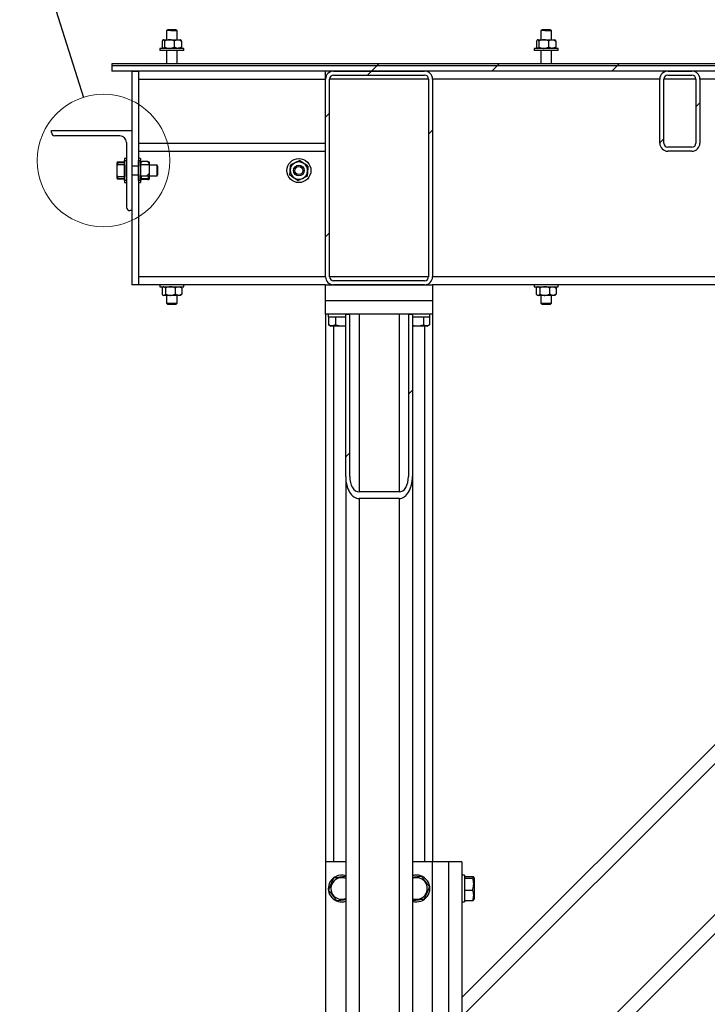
# Model space of a CAD drawing. Header units: millimetres. Extents: x 5 to 589, y 5 to 415.
# Tile 48 of 76: x 438 to 464, y 201 to 238. Entities that reach past the tile are written whole.
import ezdxf

# ---------------------------------------------------------------- set-up
doc = ezdxf.new("R2010")
doc.units = ezdxf.units.MM
doc.layers.add('TRAIT-FINS', color=9, linetype='Continuous')
doc.layers.add('TRAIT-FORT', color=4, linetype='Continuous', lineweight=25)
doc.dimstyles.new('SLDDIMSTYLE4', dxfattribs={"dimtxt": 0.18, "dimasz": 2, "dimexe": 0, "dimexo": 0.0625, "dimgap": 0, "dimtad": 0, "dimtih": 1, "dimtoh": 1, "dimdec": 0, "dimrnd": 1e-09, "dimzin": 0, "dimdsep": 46, "dimtxsty": 'Standard', "dimblk1": 'NONE', "dimblk2": 'NONE', "dimsah": 1, "dimcen": 0.09, "dimadec": 0, "dimazin": 0, "dimtfac": 2, "dimtdec": 0, "dimtofl": 0, "dimtmove": 0, "dimatfit": 3, "dimldrblk": 'NONE', "dimfxl": 1, "dimfrac": 2, "dimtolj": 1, "dimtzin": 0, "dimarcsym": 0})
pattern_1 = [(45, (0, 0), (-13.4704, 13.4704), []), (45, (4.49, 2e-323), (-13.4704, 13.4704), []), (45, (8.98, 4e-323), (-13.4704, 13.4704), []), (45, (13.47, 6e-323), (-13.4704, 13.4704), [])]

# ---------------------------------------------------------------- blocks, each defined once
blk = doc.blocks.new('_None')

msp = doc.modelspace()

# ---------------------------------------------------------------- hatches: boundary and pattern name
at = {"layer": 'TRAIT-FINS'}
h = msp.add_hatch(dxfattribs=at)
h.set_pattern_fill('DIN 201 ACIER ET FONTE', color=9, style=0, pattern_type=2)
h.set_pattern_definition(pattern_1)
h.paths.add_polyline_path([(496.44686, 235.84094), (496.44686, 235.91594), (441.44691, 235.91594), (441.44691, 235.84094)], flags=0)
h = msp.add_hatch(dxfattribs=at)
h.set_pattern_fill('DIN 201 ACIER ET FONTE', color=9, style=0, pattern_type=2)
h.set_pattern_definition(pattern_1)
h.paths.add_polyline_path([(500.44686, 235.84094), (441.44691, 235.84094), (441.44691, 235.64094), (500.44686, 235.64094)], flags=0)
h = msp.add_hatch(dxfattribs=at)
h.set_pattern_fill('ANSI32', color=9, angle=3e-322, style=0)
h.paths.add_polyline_path([(442.44691, 235.64094), (442.19691, 235.64094), (442.19691, 232.08178), (442.44691, 232.08178)], flags=0)
h = msp.add_hatch(dxfattribs=at)
h.set_pattern_fill('ANSI32', color=9, angle=3e-322, style=0)
edge = h.paths.add_edge_path(flags=0)
edge.add_arc((453.14691, 235.34094), 0.3, 0, 90)
edge.add_line((453.14691, 235.64094), (449.74691, 235.64094))
edge.add_arc((449.74691, 235.34094), 0.3, 90, 180)
edge.add_line((449.44691, 235.34094), (449.44691, 227.94094))
edge.add_arc((449.74691, 227.94094), 0.3, 180, 270)
edge.add_line((449.74691, 227.64094), (453.14691, 227.64094))
edge.add_arc((453.14691, 227.94094), 0.3, 270, 360)
edge.add_line((453.44691, 227.94094), (453.44691, 235.34094))
edge = h.paths.add_edge_path(flags=0)
edge.add_line((449.74691, 235.49094), (453.14691, 235.49094))
edge.add_arc((453.14691, 235.34094), 0.15, 0, 90, ccw=False)
edge.add_line((453.29691, 235.34094), (453.29691, 227.94094))
edge.add_arc((453.14691, 227.94094), 0.15, 270, 360, ccw=False)
edge.add_line((453.14691, 227.79094), (449.74691, 227.79094))
edge.add_arc((449.74691, 227.94094), 0.15, 180, 270, ccw=False)
edge.add_line((449.59691, 227.94094), (449.59691, 235.34094))
edge.add_arc((449.74691, 235.34094), 0.15, 90, 180, ccw=False)
h = msp.add_hatch(dxfattribs=at)
h.set_pattern_fill('ANSI32', color=9, angle=3e-322, style=0)
edge = h.paths.add_edge_path(flags=0)
edge.add_arc((462.24691, 235.34094), 0.3, 90, 180)
edge.add_line((461.94691, 235.34094), (461.94691, 232.94094))
edge.add_arc((462.24691, 232.94094), 0.3, 180, 270)
edge.add_line((462.24691, 232.64094), (463.14691, 232.64094))
edge.add_arc((463.14691, 232.94094), 0.3, 270, 360)
edge.add_line((463.44691, 232.94094), (463.44691, 235.34094))
edge.add_arc((463.14691, 235.34094), 0.3, 0, 90)
edge.add_line((463.14691, 235.64094), (462.24691, 235.64094))
edge = h.paths.add_edge_path(flags=0)
edge.add_line((462.09691, 232.94094), (462.09691, 235.34094))
edge.add_arc((462.24691, 235.34094), 0.15, 90, 180, ccw=False)
edge.add_line((462.24691, 235.49094), (463.14691, 235.49094))
edge.add_arc((463.14691, 235.34094), 0.15, 0, 90, ccw=False)
edge.add_line((463.29691, 235.34094), (463.29691, 232.94094))
edge.add_arc((463.14691, 232.94094), 0.15, 270, 360, ccw=False)
edge.add_line((463.14691, 232.79094), (462.24691, 232.79094))
edge.add_arc((462.24691, 232.94094), 0.15, 180, 270, ccw=False)
h = msp.add_hatch(dxfattribs=at)
h.set_pattern_fill('DIN 201 ACIER ET FONTE', color=9, style=0, pattern_type=2)
h.set_pattern_definition(pattern_1)
edge = h.paths.add_edge_path(flags=0)
edge.add_line((442.19691, 230.41594), (442.19691, 233.41594))
edge.add_line((442.19691, 233.41594), (439.19691, 233.41594))
edge.add_line((439.19691, 233.41594), (439.19691, 233.34094))
edge.add_arc((439.32191, 233.34094), 0.125, 180, 270)
edge.add_line((439.32191, 233.21594), (441.74691, 233.21594))
edge.add_arc((441.74691, 232.96594), 0.25, 0, 90, ccw=False)
edge.add_line((441.99691, 232.96594), (441.99691, 230.54094))
edge.add_arc((442.12191, 230.54094), 0.125, 180, 270)
edge.add_line((442.12191, 230.41594), (442.19691, 230.41594))
h = msp.add_hatch(dxfattribs=at)
h.set_pattern_fill('ANSI32', color=9, angle=3e-322, style=0)
h.paths.add_polyline_path([(441.92191, 231.54178), (441.99691, 231.54178), (441.99691, 232.29011), (441.92191, 232.29011)], flags=0)
h = msp.add_hatch(dxfattribs=at)
h.set_pattern_fill('ANSI32', color=9, angle=3e-322, style=0)
h.paths.add_polyline_path([(442.44691, 231.54178), (442.52191, 231.54178), (442.52191, 232.29011), (442.44691, 232.29011)], flags=0)
h = msp.add_hatch(dxfattribs=at)
h.set_pattern_fill('ANSI31', color=9, style=0)
edge = h.paths.add_edge_path(flags=0)
edge.add_spline(control_points=[(441.65898, 232.13293), (441.65443, 232.10699), (441.65031, 232.08097), (441.64691, 232.05485)], knot_values=[0.01027722, 0.01027722, 0.01027722, 0.01027722, 0.0118561, 0.0118561, 0.0118561, 0.0118561], weights=[1, 1, 1, 1], degree=3, periodic=0)
edge.add_line((441.64691, 232.05485), (441.64691, 231.77703))
edge.add_spline(control_points=[(441.64691, 231.77703), (441.65031, 231.75092), (441.65443, 231.72489), (441.65898, 231.69896)], knot_values=[0.01740235, 0.01740235, 0.01740235, 0.01740235, 0.01899004, 0.01899004, 0.01899004, 0.01899004], weights=[1, 1, 1, 1], degree=3, periodic=0)
edge.add_line((441.65898, 231.69896), (441.92191, 231.69896))
edge.add_line((441.92191, 231.69896), (441.92191, 232.13293))
edge.add_line((441.92191, 232.13293), (441.65898, 232.13293))
h = msp.add_hatch(dxfattribs=at)
h.set_pattern_fill('ANSI31', color=9, scale=0.5, style=0)
edge = h.paths.add_edge_path(flags=0)
edge.add_line((442.84691, 231.70828), (442.84691, 232.12361))
edge.add_spline(control_points=[(442.84691, 232.12361), (442.84265, 232.13028), (442.8383, 232.1369), (442.83388, 232.14346)], knot_values=[0.00648311, 0.00648311, 0.00648311, 0.00648311, 0.00695901, 0.00695901, 0.00695901, 0.00695901], weights=[1, 1, 1, 1], degree=3, periodic=0)
edge.add_line((442.83388, 232.14346), (442.53495, 232.14346))
edge.add_spline(control_points=[(442.53495, 232.14346), (442.53059, 232.13699), (442.5263, 232.13047), (442.5221, 232.1239), (442.52204, 232.12381), (442.52198, 232.12371), (442.52191, 232.12361)], knot_values=[0.00925019, 0.00925019, 0.00925019, 0.00925019, 0.00971757, 0.00971757, 0.00971757, 0.00972455, 0.00972455, 0.00972455, 0.00972455], weights=[1, 1, 1, 1, 1, 1, 1], degree=3, periodic=0)
edge.add_line((442.52191, 232.12361), (442.52191, 231.70828))
edge.add_spline(control_points=[(442.52191, 231.70828), (442.52261, 231.70718), (442.52331, 231.70609), (442.52402, 231.705)], knot_values=[0.0052868, 0.0052868, 0.0052868, 0.0052868, 0.00536531, 0.00536531, 0.00536531, 0.00536531], weights=[1, 1, 1, 1], degree=3, periodic=0)
edge.add_line((442.52402, 231.705), (442.84481, 231.705))
edge.add_spline(control_points=[(442.84481, 231.705), (442.84551, 231.70609), (442.84622, 231.70718), (442.84691, 231.70828)], knot_values=[0.0097896, 0.0097896, 0.0097896, 0.0097896, 0.00986733, 0.00986733, 0.00986733, 0.00986733], weights=[1, 1, 1, 1], degree=3, periodic=0)
h = msp.add_hatch(dxfattribs=at)
h.set_pattern_fill('ANSI32', color=9, angle=3e-322, style=0)
h.paths.add_polyline_path([(442.44691, 231.75011), (442.19691, 231.75011), (442.19691, 227.64094), (442.44691, 227.64094)], flags=0)
h = msp.add_hatch(dxfattribs=at)
h.set_pattern_fill('ANSI32', color=9, angle=3e-322, style=0)
h.paths.add_polyline_path([(449.44691, 227.64094), (449.44691, 227.04094), (453.44691, 227.04094), (453.44691, 227.64094)], flags=0)
h = msp.add_hatch(dxfattribs=at)
h.set_pattern_fill('ANSI32', color=9, angle=3e-322, style=0)
h.paths.add_polyline_path([(453.44691, 226.54094), (453.44691, 227.04094), (449.44691, 227.04094), (449.44691, 226.54094)], flags=0)
h = msp.add_hatch(dxfattribs=at)
h.set_pattern_fill('ANSI32', color=9, angle=3e-322, style=0)
edge = h.paths.add_edge_path(flags=0)
edge.add_line((450.34691, 226.54094), (450.19691, 226.54094))
edge.add_line((450.19691, 226.54094), (450.19691, 220.46643))
edge.add_ellipse((450.69691, 220.46643), major_axis=(0, -0.83082), ratio=0.60181502, start_angle=270, end_angle=360)
edge.add_line((450.69691, 219.63561), (452.19691, 219.63561))
edge.add_ellipse((452.19691, 220.46643), major_axis=(0, -0.83082), ratio=0.60181502, start_angle=0, end_angle=90)
edge.add_line((452.69691, 220.46643), (452.69691, 226.54094))
edge.add_line((452.69691, 226.54094), (452.54691, 226.54094))
edge.add_line((452.54691, 226.54094), (452.54691, 220.46643))
edge.add_ellipse((452.19691, 220.46643), major_axis=(0, -0.58157), ratio=0.60181502, start_angle=0, end_angle=90, ccw=False)
edge.add_line((452.19691, 219.88486), (450.69691, 219.88486))
edge.add_ellipse((450.69691, 220.46643), major_axis=(0, -0.58157), ratio=0.60181502, start_angle=-90, end_angle=0, ccw=False)
edge.add_line((450.34691, 220.46643), (450.34691, 226.54094))

# ---------------------------------------------------------------- linework, layer by layer
at = {"color": 7, "linetype": 'Continuous', "lineweight": 18}
msp.add_circle((441.13833, 232.29094), 2.47993, dxfattribs=at)
at = {"layer": 'TRAIT-FORT', "color": 4, "linetype": 'Continuous', "lineweight": 25}
for p, q in [((443.54694, 237.18279), (443.49687, 237.15392)), ((443.49687, 237.15392), (443.49687, 236.81594)), ((443.65099, 237.15392), (443.49687, 237.15392)), ((443.66243, 237.18279), (443.54694, 237.18279)), ((443.65099, 237.15392), (443.89694, 237.15392)), ((443.84687, 237.18279), (443.66243, 237.18279)), ((443.89694, 237.15392), (443.84687, 237.18279)), ((443.89694, 236.81594), (443.89694, 237.15392)), ((457.54688, 237.18279), (457.49691, 237.15392)), ((457.49691, 237.15392), (457.49691, 236.81594)), ((457.65102, 237.15392), (457.49691, 237.15392)), ((457.66246, 237.18279), (457.54688, 237.18279)), ((457.65102, 237.15392), (457.89688, 237.15392)), ((457.8469, 237.18279), (457.66246, 237.18279)), ((457.89688, 237.15392), (457.8469, 237.18279)), ((457.89688, 236.81594), (457.89688, 237.15392)), ((443.33789, 236.76568), (443.33789, 236.54123)), ((443.37194, 236.81594), (443.36326, 236.8073)), ((443.37194, 236.81594), (443.38033, 236.81594)), ((443.38033, 236.81594), (443.60225, 236.81594)), ((443.42277, 236.76568), (443.42277, 236.54123)), ((443.60225, 236.81594), (443.91887, 236.81594)), ((443.78173, 236.76568), (443.78173, 236.54123)), ((443.91887, 236.81594), (444.02187, 236.81594)), ((444.03055, 236.8073), (444.02187, 236.81594)), ((444.05592, 236.76568), (444.05592, 236.54123)), ((457.33793, 236.76568), (457.33793, 236.54123)), ((457.37188, 236.81594), (457.3633, 236.8073)), ((457.37188, 236.81594), (457.38037, 236.81594)), ((457.38037, 236.81594), (457.60229, 236.81594)), ((457.42271, 236.76568), (457.42271, 236.54123)), ((457.60229, 236.81594), (457.91881, 236.81594)), ((457.78177, 236.76568), (457.78177, 236.54123)), ((457.91881, 236.81594), (458.0219, 236.81594)), ((458.03058, 236.8073), (458.0219, 236.81594)), ((458.05595, 236.76568), (458.05595, 236.54123)), ((443.24691, 236.49095), (443.24691, 236.41594)), ((444.1469, 236.49095), (443.24691, 236.49095)), ((444.1469, 236.41594), (443.24691, 236.41594)), ((443.36326, 236.49958), (443.37194, 236.49095)), ((443.49687, 236.41594), (443.49687, 235.91595)), ((443.89694, 235.91595), (443.89694, 236.41594)), ((444.02187, 236.49095), (444.03055, 236.49958)), ((444.1469, 236.41594), (444.1469, 236.49095)), ((457.24695, 236.49095), (457.24695, 236.41594)), ((458.14693, 236.49095), (457.24695, 236.49095)), ((458.14693, 236.41594), (457.24695, 236.41594)), ((457.3633, 236.49958), (457.37188, 236.49095)), ((457.49691, 236.41594), (457.49691, 235.91595)), ((457.89688, 235.91595), (457.89688, 236.41594)), ((458.0219, 236.49095), (458.03058, 236.49958)), ((458.14693, 236.41594), (458.14693, 236.49095)), ((441.44695, 235.91595), (441.44695, 235.84095)), ((496.44687, 235.91595), (441.44695, 235.91595)), ((496.44687, 235.84095), (441.44695, 235.84095)), ((441.44695, 235.84095), (441.44695, 235.64094)), ((500.44687, 235.84095), (441.44695, 235.84095)), ((500.44687, 235.64094), (441.44695, 235.64094)), ((442.19692, 235.64094), (442.44688, 235.64094)), ((442.19692, 235.64094), (442.19692, 232.08178)), ((442.44688, 235.64094), (442.44688, 232.08178)), ((449.44694, 235.34093), (449.44694, 235.64094)), ((449.74687, 235.64094), (453.14691, 235.64094)), ((462.24687, 235.64094), (463.14695, 235.64094)), ((442.44688, 235.34093), (449.44694, 235.34093)), ((449.44694, 227.94095), (449.44694, 235.34093)), ((449.59695, 227.94095), (449.59695, 235.34093)), ((453.29692, 235.34093), (449.59695, 235.34093)), ((449.74687, 235.49095), (453.14691, 235.49095)), ((453.29692, 235.34093), (453.29692, 227.94095)), ((453.44694, 235.34093), (453.44694, 227.94095)), ((461.94694, 235.34093), (453.44694, 235.34093)), ((461.94694, 232.94094), (461.94694, 235.34093)), ((462.09695, 232.94094), (462.09695, 235.34093)), ((463.29687, 235.34093), (462.09695, 235.34093)), ((462.24687, 235.49095), (463.14695, 235.49095)), ((463.29687, 235.34093), (463.29687, 232.94094)), ((463.44688, 235.34093), (463.44688, 232.94094)), ((473.94693, 235.34093), (463.44688, 235.34093)), ((439.19695, 233.34094), (439.19695, 233.41594)), ((439.19695, 233.41594), (442.19692, 233.41594)), ((442.19692, 233.41594), (442.19692, 230.41595)), ((441.74688, 233.21593), (439.32188, 233.21593)), ((441.99693, 232.96595), (441.99693, 230.54095)), ((442.44688, 232.94094), (449.44694, 232.94094)), ((442.44688, 232.64094), (449.44694, 232.64094)), ((463.14695, 232.79095), (462.24687, 232.79095)), ((463.14695, 232.64094), (462.24687, 232.64094)), ((441.65733, 232.24094), (441.64693, 232.20194)), ((441.6661, 232.20742), (441.6661, 232.24094)), ((441.6661, 232.24094), (441.92188, 232.24094)), ((441.99693, 232.36595), (441.92188, 232.36595)), ((441.92188, 232.36595), (441.92188, 232.29011)), ((441.92188, 232.29011), (441.99693, 232.29011)), ((441.92188, 231.54178), (441.92188, 232.29011)), ((441.99693, 231.54178), (441.99693, 232.29011)), ((442.52193, 232.36595), (442.44688, 232.36595)), ((442.44688, 231.54178), (442.44688, 232.29011)), ((442.44688, 232.29011), (442.52193, 232.29011)), ((442.52193, 232.36595), (442.52193, 232.33152)), ((442.52193, 232.33152), (442.52193, 232.29011)), ((442.52193, 231.54178), (442.52193, 232.29011)), ((442.79668, 232.25225), (442.57219, 232.25225)), ((442.84694, 232.24028), (442.84694, 232.12519)), ((441.64693, 232.05696), (441.64693, 232.20194)), ((441.64693, 232.05486), (441.65895, 232.13294)), ((441.64693, 231.77703), (441.64693, 232.05486)), ((441.92188, 232.13294), (441.65895, 232.13294)), ((441.6661, 232.20742), (441.6661, 232.13294)), ((441.92188, 232.20742), (441.6661, 232.20742)), ((441.92188, 232.13294), (441.92188, 231.69895)), ((442.44688, 232.08178), (442.19692, 232.08178)), ((442.52193, 232.12362), (442.52193, 231.70827)), ((442.5349, 232.14346), (442.83388, 232.14346)), ((442.84694, 232.12362), (442.83388, 232.14346)), ((442.84694, 232.12362), (442.84694, 231.70827)), ((443.14306, 232.11594), (442.84694, 232.11594)), ((443.17196, 232.06595), (443.14306, 232.11594)), ((443.14306, 231.71595), (443.14306, 232.11594)), ((443.17196, 231.76594), (443.17196, 232.06595)), ((441.65895, 231.69895), (441.64693, 231.77703)), ((441.64693, 231.62995), (441.64693, 231.77703)), ((441.64693, 231.62995), (441.65733, 231.59094)), ((441.65895, 231.69895), (441.92188, 231.69895)), ((441.6661, 231.69895), (441.6661, 231.62447)), ((441.6661, 231.59094), (441.6661, 231.62447)), ((441.6661, 231.62447), (441.92188, 231.62447)), ((441.92188, 231.59094), (441.6661, 231.59094)), ((441.99693, 231.54178), (441.92188, 231.54178)), ((441.92188, 231.54178), (441.92188, 231.46594)), ((442.19692, 231.75011), (442.19692, 227.64094)), ((442.19692, 231.75011), (442.44688, 231.75011)), ((442.44688, 231.75011), (442.44688, 227.64094)), ((442.52193, 231.54178), (442.44688, 231.54178)), ((442.52193, 231.70827), (442.52403, 231.705)), ((442.52193, 231.54178), (442.52193, 231.46594)), ((442.84485, 231.705), (442.52403, 231.705)), ((442.79668, 231.60358), (442.57219, 231.60358)), ((442.79668, 231.57964), (442.57219, 231.57964)), ((442.84485, 231.705), (442.84694, 231.70827)), ((442.84694, 231.71595), (443.14306, 231.71595)), ((442.84694, 231.70446), (442.84694, 231.59161)), ((443.14306, 231.71595), (443.17196, 231.76594)), ((441.92188, 231.46594), (441.99693, 231.46594)), ((442.44688, 231.46594), (442.52193, 231.46594)), ((442.19692, 230.41595), (442.12196, 230.41595)), ((449.44694, 227.94095), (442.44688, 227.94095)), ((453.29692, 227.94095), (449.59695, 227.94095)), ((453.14691, 227.79093), (449.74687, 227.79093)), ((498.44692, 227.94095), (453.44694, 227.94095)), ((442.44688, 227.64094), (442.19692, 227.64094)), ((449.44694, 227.64094), (442.44688, 227.64094)), ((443.24691, 227.64094), (443.24691, 227.56594)), ((443.24691, 227.56594), (444.1469, 227.56594)), ((443.3274, 227.51566), (443.3274, 227.29123)), ((443.37194, 227.56594), (443.35125, 227.54522)), ((443.45539, 227.51566), (443.45539, 227.29123)), ((443.82484, 227.51566), (443.82484, 227.29123)), ((444.04266, 227.54522), (444.02187, 227.56594)), ((444.06641, 227.51566), (444.06641, 227.29123)), ((444.1469, 227.56594), (444.1469, 227.64094)), ((449.44694, 227.64094), (453.44694, 227.64094)), ((449.44694, 227.04094), (449.44694, 227.64094)), ((453.14691, 227.64094), (449.74687, 227.64094)), ((453.44694, 227.64094), (453.44694, 227.04094)), ((475.0469, 227.64094), (453.44694, 227.64094)), ((457.24695, 227.64094), (457.24695, 227.56594)), ((457.24695, 227.56594), (458.14693, 227.56594)), ((457.32744, 227.51566), (457.32744, 227.29123)), ((457.37188, 227.56594), (457.35119, 227.54522)), ((457.45533, 227.51566), (457.45533, 227.29123)), ((457.82488, 227.51566), (457.82488, 227.29123)), ((458.0426, 227.54522), (458.0219, 227.56594)), ((458.06644, 227.51566), (458.06644, 227.29123)), ((458.14693, 227.56594), (458.14693, 227.64094)), ((443.35125, 227.26167), (443.37194, 227.24095)), ((443.3914, 227.24095), (443.37194, 227.24095)), ((443.64011, 227.24095), (443.3914, 227.24095)), ((443.49687, 227.24095), (443.49687, 226.95778)), ((443.94567, 227.24095), (443.64011, 227.24095)), ((443.89694, 226.95778), (443.89694, 227.24095)), ((444.02187, 227.24095), (443.94567, 227.24095)), ((444.02187, 227.24095), (444.04266, 227.26167)), ((457.35119, 227.26167), (457.37188, 227.24095)), ((457.39143, 227.24095), (457.37188, 227.24095)), ((457.64015, 227.24095), (457.39143, 227.24095)), ((457.49691, 227.24095), (457.49691, 226.95778)), ((457.94561, 227.24095), (457.64015, 227.24095)), ((457.89688, 226.95778), (457.89688, 227.24095)), ((458.0219, 227.24095), (457.94561, 227.24095)), ((458.0219, 227.24095), (458.0426, 227.26167)), ((443.49687, 226.95778), (443.54694, 226.90778)), ((443.49687, 226.95778), (443.89694, 226.95778)), ((443.84687, 226.90778), (443.54694, 226.90778)), ((443.84687, 226.90778), (443.89694, 226.95778)), ((449.44694, 226.54095), (449.44694, 227.04094)), ((453.44694, 227.04094), (449.44694, 227.04094)), ((453.44694, 227.04094), (453.44694, 226.54095)), ((457.49691, 226.95778), (457.54688, 226.90778)), ((457.49691, 226.95778), (457.89688, 226.95778)), ((457.8469, 226.90778), (457.54688, 226.90778)), ((457.8469, 226.90778), (457.89688, 226.95778)), ((453.44694, 226.54095), (449.44694, 226.54095)), ((449.44694, 226.54095), (449.44694, 206.04094)), ((449.54689, 226.54095), (449.54689, 226.44094)), ((449.54689, 226.44094), (450.19691, 226.44094)), ((449.55642, 226.44094), (449.55642, 226.14117)), ((449.81411, 226.44094), (449.81411, 226.14117)), ((450.19691, 220.46643), (450.19691, 226.54095)), ((450.19691, 226.54095), (450.34692, 226.54095)), ((450.34692, 220.46643), (450.34692, 226.54095)), ((450.69692, 226.54095), (450.69692, 219.88485)), ((452.19696, 226.54095), (452.19696, 219.88485)), ((452.54696, 226.54095), (452.54696, 220.46643)), ((452.54696, 226.54095), (452.69687, 226.54095)), ((452.69687, 226.54095), (452.69687, 220.46643)), ((452.69687, 226.44094), (453.3469, 226.44094)), ((453.10466, 226.44094), (453.10466, 226.14117)), ((453.33746, 226.44094), (453.33746, 226.14117)), ((453.3469, 226.44094), (453.3469, 226.54095)), ((453.44694, 226.54095), (453.44694, 206.04094)), ((486.48985, 226.54095), (454.54691, 194.59806)), ((487.1969, 226.54095), (454.54691, 193.89093)), ((480.12588, 226.54095), (454.54691, 200.962)), ((480.83294, 226.54095), (454.54691, 200.2549)), ((449.56539, 226.13612), (449.55642, 226.14117)), ((449.56415, 226.13657), (449.64321, 226.09094)), ((450.19691, 226.09094), (449.64321, 226.09094)), ((449.74687, 226.09094), (449.74687, 206.04094)), ((453.25067, 226.09094), (452.69687, 226.09094)), ((453.14691, 226.09094), (453.14691, 206.04094)), ((453.25067, 226.09094), (453.32973, 226.13657)), ((450.19691, 220.46643), (450.19691, 194.72175)), ((452.69687, 220.46643), (452.69687, 194.72175)), ((452.19696, 219.88485), (450.69692, 219.88485)), ((452.19696, 219.63561), (450.69692, 219.63561)), ((450.69692, 219.63561), (450.69692, 193.89093)), ((452.19696, 219.63561), (452.19696, 193.89093)), ((450.19691, 206.04094), (449.44694, 206.04094)), ((449.44694, 206.04094), (449.44694, 192.04095)), ((453.44694, 206.04094), (452.69687, 206.04094)), ((454.04689, 206.04094), (453.44694, 206.04094)), ((453.44694, 192.04095), (453.44694, 206.04094)), ((454.04689, 206.04094), (454.04689, 192.04095)), ((454.54691, 206.04094), (454.04689, 206.04094)), ((454.54691, 206.04094), (454.54691, 192.04095)), ((454.64695, 205.54095), (454.54691, 205.54095)), ((454.64695, 205.54095), (454.64695, 205.23246)), ((454.64695, 205.49379), (454.94669, 205.49379)), ((454.64695, 205.43116), (454.94669, 205.43116)), ((454.99694, 205.4447), (454.98188, 205.47073)), ((454.99694, 205.4447), (454.99694, 205.19655)), ((454.64695, 205.23246), (454.64695, 204.54095)), ((454.64695, 204.97833), (454.94669, 204.97833)), ((454.99694, 205.19655), (454.99694, 204.6372)), ((454.64695, 204.58811), (454.94669, 204.58811)), ((454.98188, 204.61116), (454.99694, 204.6372)), ((454.54691, 204.54095), (454.64695, 204.54095))]:
    msp.add_line(p, q, dxfattribs=at)
for radius in [0.45, 0.2, 0.15]:
    msp.add_circle((448.44691, 231.91594), radius, dxfattribs=at)
for centre, radius, start, end in [((449.74691, 235.34094), 0.3, 90, 180), ((453.14691, 235.34094), 0.3, 0, 90), ((462.24691, 235.34094), 0.3, 90, 180), ((463.14691, 235.34094), 0.3, 0, 90), ((449.74691, 235.34094), 0.15, 90, 180), ((453.14691, 235.34094), 0.15, 0, 90), ((462.24691, 235.34094), 0.15, 90, 180), ((463.14691, 235.34094), 0.15, 0, 90), ((439.32191, 233.34094), 0.125, 180, 270), ((441.74691, 232.96594), 0.25, 0, 90), ((462.24691, 232.94094), 0.3, 180, 270), ((462.24691, 232.94094), 0.15, 180, 270), ((463.14691, 232.94094), 0.15, 270, 0), ((463.14691, 232.94094), 0.3, 270, 0), ((448.44691, 231.91594), 0.325, 56.34405, 116.34405), ((448.44691, 231.91594), 0.325, 176.34405, 236.34405), ((448.44691, 231.91594), 0.325, 116.34405, 176.34405), ((448.44691, 231.91594), 0.325, 296.34405, 356.34405), ((448.44691, 231.91594), 0.325, 356.34405, 56.34405), ((448.44691, 231.91594), 0.325, 236.34405, 296.34405), ((442.12191, 230.54094), 0.125, 180, 270), ((449.74691, 227.94094), 0.3, 180, 270), ((449.74691, 227.94094), 0.15, 180, 270), ((453.14691, 227.94094), 0.15, 270, 0), ((453.14691, 227.94094), 0.3, 270, 0), ((450.04691, 205.04094), 0.5, 72.542397, 157.477326), ((450.04691, 205.04094), 0.40375, 68.190793, 157.330457), ((452.84691, 205.04094), 0.5, 252.542397, 107.457603), ((452.84691, 205.04094), 0.40375, 248.190793, 111.809207), ((450.04691, 205.04094), 0.5, 157.477326, 287.457603), ((450.04691, 205.04094), 0.40375, 157.330457, 291.809207)]:
    msp.add_arc(centre, radius, start, end, dxfattribs=at)
for centre, major_axis, start_param, end_param in [((450.69691, 220.46643), (0, -0.83082), 4.71238898, 6.28318531), ((450.69691, 220.46643), (0, -0.58157), 4.71238898, 6.28318531), ((452.19691, 220.46643), (0, -0.58157), 0, 1.57079633), ((452.19691, 220.46643), (0, -0.83082), 0, 1.57079633)]:
    msp.add_ellipse(centre, major_axis=major_axis, ratio=0.60181502, start_param=start_param, end_param=end_param, dxfattribs=at)
for points, knots in [([(443.38033, 236.81594), (443.37102, 236.81146), (443.3562, 236.80434), (443.34285, 236.77614), (443.33789, 236.76568)], [0, 0, 0, 0, 0.62888281, 1, 1, 1, 1]), ([(443.42277, 236.76568), (443.41956, 236.77242), (443.40688, 236.79899), (443.39229, 236.81552), (443.38103, 236.81591), (443.38033, 236.81594)], [0, 0, 0, 0, 0.24169606, 0.95286009, 1, 1, 1, 1]), ([(443.60225, 236.81594), (443.57068, 236.81303), (443.50804, 236.80727), (443.45104, 236.77947), (443.42277, 236.76568)], [0, 0, 0, 0, 0.50390202, 1, 1, 1, 1]), ([(443.78173, 236.76568), (443.75715, 236.77742), (443.70714, 236.80129), (443.64516, 236.81494), (443.60976, 236.81576), (443.60225, 236.81594)], [0, 0, 0, 0, 0.43262583, 0.87970729, 1, 1, 1, 1]), ([(443.78173, 236.76568), (443.80049, 236.77742), (443.83865, 236.8013), (443.88604, 236.81494), (443.91312, 236.81576), (443.91887, 236.81594)], [0, 0, 0, 0, 0.43229098, 0.87929304, 1, 1, 1, 1]), ([(443.91887, 236.81594), (443.94299, 236.81303), (443.99086, 236.80727), (444.03434, 236.77947), (444.05592, 236.76568)], [0, 0, 0, 0, 0.50382382, 1, 1, 1, 1]), ([(444.05592, 236.76568), (444.05272, 236.77278), (444.04458, 236.79086), (444.03561, 236.79734), (444.03017, 236.80127)], [0, 0, 0, 0, 0.39318093, 1, 1, 1, 1]), ([(457.38037, 236.81594), (457.37105, 236.81146), (457.35624, 236.80434), (457.34288, 236.77614), (457.33793, 236.76568)], [0, 0, 0, 0, 0.62888281, 1, 1, 1, 1]), ([(457.42271, 236.76568), (457.41951, 236.77242), (457.40687, 236.79899), (457.39178, 236.81552), (457.38103, 236.81591), (457.38037, 236.81594)], [0, 0, 0, 0, 0.24172237, 0.95296382, 1, 1, 1, 1]), ([(457.60229, 236.81594), (457.57069, 236.81304), (457.508, 236.80729), (457.45098, 236.77947), (457.42271, 236.76568)], [0, 0, 0, 0, 0.50413089, 1, 1, 1, 1]), ([(457.78177, 236.76568), (457.75718, 236.77742), (457.70718, 236.80129), (457.64519, 236.81494), (457.60979, 236.81576), (457.60229, 236.81594)], [0, 0, 0, 0, 0.43262583, 0.87970729, 1, 1, 1, 1]), ([(457.78177, 236.76568), (457.80052, 236.77742), (457.83866, 236.8013), (457.88611, 236.81494), (457.91309, 236.81576), (457.91881, 236.81594)], [0, 0, 0, 0, 0.43244466, 0.87960563, 1, 1, 1, 1]), ([(457.91881, 236.81594), (457.94293, 236.81303), (457.9908, 236.80726), (458.03434, 236.77947), (458.05595, 236.76568)], [0, 0, 0, 0, 0.50365724, 1, 1, 1, 1]), ([(458.05595, 236.76568), (458.05275, 236.77278), (458.04463, 236.79086), (458.03559, 236.79734), (458.03011, 236.80127)], [0, 0, 0, 0, 0.39311208, 1, 1, 1, 1]), ([(443.33789, 236.54123), (443.34281, 236.53016), (443.35096, 236.51179), (443.36003, 236.5064), (443.36364, 236.50425)], [0, 0, 0, 0, 0.60238138, 1, 1, 1, 1]), ([(443.38033, 236.49095), (443.38103, 236.49097), (443.39229, 236.49136), (443.40688, 236.50787), (443.41956, 236.53448), (443.42277, 236.54123)], [0, 0, 0, 0, 0.04713753, 0.75826564, 1, 1, 1, 1]), ([(443.42277, 236.54123), (443.44733, 236.52948), (443.49731, 236.50557), (443.55932, 236.492), (443.59475, 236.49113), (443.60225, 236.49095)], [0, 0, 0, 0, 0.4321818, 0.87970663, 1, 1, 1, 1]), ([(443.60225, 236.49095), (443.63382, 236.49385), (443.69647, 236.49961), (443.75346, 236.52743), (443.78173, 236.54123)], [0, 0, 0, 0, 0.50387925, 1, 1, 1, 1]), ([(443.91887, 236.49095), (443.89472, 236.49384), (443.84682, 236.49959), (443.80331, 236.52743), (443.78173, 236.54123)], [0, 0, 0, 0, 0.50413184, 1, 1, 1, 1]), ([(444.05592, 236.54123), (444.03716, 236.52948), (443.99899, 236.50558), (443.95159, 236.492), (443.9246, 236.49113), (443.91887, 236.49095)], [0, 0, 0, 0, 0.43230174, 0.87964104, 1, 1, 1, 1]), ([(444.03017, 236.50561), (444.03561, 236.50954), (444.04458, 236.51602), (444.05272, 236.53411), (444.05592, 236.54123)], [0, 0, 0, 0, 0.606769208, 1, 1, 1, 1]), ([(457.33793, 236.54123), (457.34285, 236.53016), (457.35103, 236.5118), (457.36001, 236.5064), (457.36358, 236.50425)], [0, 0, 0, 0, 0.60248748, 1, 1, 1, 1]), ([(457.38037, 236.49095), (457.38103, 236.49097), (457.39178, 236.49136), (457.40687, 236.50787), (457.41951, 236.53448), (457.42271, 236.54123)], [0, 0, 0, 0, 0.0470338, 0.75823932, 1, 1, 1, 1]), ([(457.42271, 236.54123), (457.4473, 236.52948), (457.4973, 236.5056), (457.55931, 236.49199), (457.59475, 236.49113), (457.60229, 236.49095)], [0, 0, 0, 0, 0.43242252, 0.87929387, 1, 1, 1, 1]), ([(457.60229, 236.49095), (457.63386, 236.49385), (457.69651, 236.49961), (457.7535, 236.52743), (457.78177, 236.54123)], [0, 0, 0, 0, 0.50387925, 1, 1, 1, 1]), ([(457.91881, 236.49095), (457.8947, 236.49385), (457.84685, 236.4996), (457.80335, 236.52743), (457.78177, 236.54123)], [0, 0, 0, 0, 0.50395695, 1, 1, 1, 1]), ([(458.05595, 236.54123), (458.03714, 236.52948), (457.99891, 236.50561), (457.95165, 236.49199), (457.92457, 236.49113), (457.91881, 236.49095)], [0, 0, 0, 0, 0.43248566, 0.87932615, 1, 1, 1, 1]), ([(458.03011, 236.50561), (458.03559, 236.50954), (458.04463, 236.51602), (458.05275, 236.53411), (458.05595, 236.54123)], [0, 0, 0, 0, 0.60683806, 1, 1, 1, 1]), ([(442.52193, 232.24028), (442.52483, 232.24238), (442.53058, 232.24656), (442.5584, 232.25036), (442.57219, 232.25225)], [0, 0, 0, 0, 0.50406243, 1, 1, 1, 1]), ([(442.5307, 232.14584), (442.53214, 232.15639), (442.53724, 232.19377), (442.55759, 232.22782), (442.57219, 232.25225)], [0, 0, 0, 0, 0.28239861, 1, 1, 1, 1]), ([(442.79668, 232.25225), (442.80913, 232.23095), (442.82893, 232.19706), (442.83608, 232.16003), (442.83874, 232.14627)], [0, 0, 0, 0, 0.62816932, 1, 1, 1, 1]), ([(442.79668, 232.25225), (442.80842, 232.25061), (442.83228, 232.24729), (442.8459, 232.24313), (442.84676, 232.24078), (442.84694, 232.24028)], [0, 0, 0, 0, 0.43248872, 0.87936782, 1, 1, 1, 1]), ([(448.47086, 232.29046), (448.45813, 232.28416), (448.40796, 232.2593), (448.34956, 232.23061), (448.30543, 232.20854), (448.30272, 232.20718)], [0, 0, 0, 0, 0.241848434, 0.953586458, 1, 1, 1, 1]), ([(448.62707, 232.18647), (448.59956, 232.20476), (448.54501, 232.24103), (448.49543, 232.27408), (448.47086, 232.29046)], [0, 0, 0, 0, 0.50420337, 1, 1, 1, 1]), ([(442.5349, 232.14346), (442.53067, 232.13692), (442.52638, 232.13029), (442.52199, 232.12371), (442.52193, 232.12362)], [0, 0, 0, 0, 0.985491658, 1, 1, 1, 1]), ([(448.11065, 231.74942), (448.11229, 231.77506), (448.11561, 231.82721), (448.11966, 231.89187), (448.12206, 231.92883), (448.12257, 231.93667)], [0, 0, 0, 0, 0.43236132, 0.87945235, 1, 1, 1, 1]), ([(448.12257, 231.93667), (448.12467, 231.96962), (448.12884, 232.03498), (448.13262, 232.09444), (448.13449, 232.12393)], [0, 0, 0, 0, 0.50394286, 1, 1, 1, 1]), ([(448.30272, 232.20718), (448.26583, 232.18892), (448.20717, 232.15989), (448.15417, 232.13366), (448.13449, 232.12393)], [0, 0, 0, 0, 0.62884256, 1, 1, 1, 1]), ([(448.78318, 232.08247), (448.76183, 232.09673), (448.71837, 232.12575), (448.66437, 232.16152), (448.63359, 232.18211), (448.62707, 232.18647)], [0, 0, 0, 0, 0.43226463, 0.87976656, 1, 1, 1, 1]), ([(448.77126, 231.89521), (448.76917, 231.86227), (448.76502, 231.7969), (448.76116, 231.73745), (448.75925, 231.70796)], [0, 0, 0, 0, 0.50392825, 1, 1, 1, 1]), ([(448.78318, 232.08247), (448.78155, 232.05683), (448.77823, 232.00468), (448.77418, 231.94002), (448.77177, 231.90306), (448.77126, 231.89521)], [0, 0, 0, 0, 0.43236132, 0.87945235, 1, 1, 1, 1]), ([(442.57219, 231.60358), (442.56045, 231.60193), (442.53656, 231.59857), (442.52298, 231.59448), (442.52211, 231.59211), (442.52193, 231.59161)], [0, 0, 0, 0, 0.43224494, 0.87979845, 1, 1, 1, 1]), ([(442.52193, 231.59161), (442.52483, 231.58951), (442.53058, 231.58533), (442.5584, 231.58153), (442.57219, 231.57964)], [0, 0, 0, 0, 0.50406243, 1, 1, 1, 1]), ([(442.53681, 231.705), (442.54068, 231.68361), (442.54709, 231.64818), (442.56507, 231.61623), (442.57219, 231.60358)], [0, 0, 0, 0, 0.60393649, 1, 1, 1, 1]), ([(442.79668, 231.60358), (442.80374, 231.61624), (442.82231, 231.64955), (442.82898, 231.68643), (442.83311, 231.7093)], [0, 0, 0, 0, 0.3801919, 1, 1, 1, 1]), ([(442.84694, 231.59161), (442.84404, 231.59372), (442.83828, 231.5979), (442.81048, 231.6017), (442.79668, 231.60358)], [0, 0, 0, 0, 0.5038236, 1, 1, 1, 1]), ([(442.79668, 231.57964), (442.80842, 231.58128), (442.83228, 231.5846), (442.8459, 231.58876), (442.84676, 231.59111), (442.84694, 231.59161)], [0, 0, 0, 0, 0.43248872, 0.87936782, 1, 1, 1, 1]), ([(448.11065, 231.74942), (448.13201, 231.73516), (448.17547, 231.70614), (448.22947, 231.67037), (448.26025, 231.64978), (448.26677, 231.64542)], [0, 0, 0, 0, 0.43226463, 0.87976656, 1, 1, 1, 1]), ([(448.26677, 231.64542), (448.29428, 231.62713), (448.34883, 231.59086), (448.3984, 231.55781), (448.42298, 231.54142)], [0, 0, 0, 0, 0.50420337, 1, 1, 1, 1]), ([(448.59111, 231.6247), (448.55422, 231.60644), (448.49557, 231.57741), (448.44262, 231.55116), (448.42298, 231.54142)], [0, 0, 0, 0, 0.6291152, 1, 1, 1, 1]), ([(448.75925, 231.70796), (448.74655, 231.70166), (448.69644, 231.6768), (448.63816, 231.64781), (448.59385, 231.62605), (448.59111, 231.6247)], [0, 0, 0, 0, 0.24145379, 0.95320243, 1, 1, 1, 1]), ([(443.3914, 227.56594), (443.37734, 227.56147), (443.355, 227.55437), (443.33487, 227.52613), (443.3274, 227.51566)], [0, 0, 0, 0, 0.62916068, 1, 1, 1, 1]), ([(443.45539, 227.51566), (443.45053, 227.52241), (443.43139, 227.549), (443.40944, 227.56552), (443.39245, 227.56591), (443.3914, 227.56594)], [0, 0, 0, 0, 0.24192534, 0.95319291, 1, 1, 1, 1]), ([(443.64011, 227.56594), (443.60761, 227.56304), (443.54311, 227.55729), (443.48447, 227.52946), (443.45539, 227.51566)], [0, 0, 0, 0, 0.50401781, 1, 1, 1, 1]), ([(443.82484, 227.51566), (443.79956, 227.5274), (443.74812, 227.55131), (443.68429, 227.56489), (443.64784, 227.56575), (443.64011, 227.56594)], [0, 0, 0, 0, 0.43215567, 0.87960431, 1, 1, 1, 1]), ([(443.82484, 227.51566), (443.84138, 227.5274), (443.87504, 227.55131), (443.91677, 227.56489), (443.94061, 227.56575), (443.94567, 227.56594)], [0, 0, 0, 0, 0.43221601, 0.87958719, 1, 1, 1, 1]), ([(443.94567, 227.56594), (443.96691, 227.56304), (444.00905, 227.55729), (444.04739, 227.52946), (444.06641, 227.51566)], [0, 0, 0, 0, 0.50402287, 1, 1, 1, 1]), ([(444.06641, 227.51566), (444.06162, 227.52311), (444.05383, 227.53522), (444.04521, 227.53991), (444.0419, 227.54171)], [0, 0, 0, 0, 0.61536243, 1, 1, 1, 1]), ([(457.39143, 227.56594), (457.37737, 227.56147), (457.35503, 227.55437), (457.3349, 227.52613), (457.32744, 227.51566)], [0, 0, 0, 0, 0.62916068, 1, 1, 1, 1]), ([(457.45533, 227.51566), (457.45052, 227.52241), (457.43156, 227.54902), (457.40897, 227.56552), (457.39245, 227.56591), (457.39143, 227.56594)], [0, 0, 0, 0, 0.24181146, 0.95335151, 1, 1, 1, 1]), ([(457.64015, 227.56594), (457.60764, 227.56304), (457.54312, 227.55727), (457.48444, 227.52946), (457.45533, 227.51566)], [0, 0, 0, 0, 0.50379315, 1, 1, 1, 1]), ([(457.82488, 227.51566), (457.79957, 227.5274), (457.74811, 227.55128), (457.68429, 227.56489), (457.64788, 227.56575), (457.64015, 227.56594)], [0, 0, 0, 0, 0.43261076, 0.87960103, 1, 1, 1, 1]), ([(457.82488, 227.51566), (457.84142, 227.5274), (457.87508, 227.5513), (457.91672, 227.56489), (457.94055, 227.56575), (457.94561, 227.56594)], [0, 0, 0, 0, 0.43234899, 0.87955015, 1, 1, 1, 1]), ([(457.94561, 227.56594), (457.96689, 227.56304), (458.00908, 227.5573), (458.04743, 227.52946), (458.06644, 227.51566)], [0, 0, 0, 0, 0.50417683, 1, 1, 1, 1]), ([(458.06644, 227.51566), (458.06165, 227.52311), (458.05387, 227.53522), (458.04525, 227.53991), (458.04193, 227.54171)], [0, 0, 0, 0, 0.61536243, 1, 1, 1, 1]), ([(443.3274, 227.29123), (443.33487, 227.28076), (443.355, 227.25251), (443.37734, 227.24542), (443.3914, 227.24095)], [0, 0, 0, 0, 0.37083932, 1, 1, 1, 1]), ([(443.3914, 227.24095), (443.39245, 227.24097), (443.40944, 227.24137), (443.43139, 227.25789), (443.45053, 227.28448), (443.45539, 227.29123)], [0, 0, 0, 0, 0.04680709, 0.75807466, 1, 1, 1, 1]), ([(443.45539, 227.29123), (443.48067, 227.27948), (443.53212, 227.25557), (443.59591, 227.242), (443.63239, 227.24113), (443.64011, 227.24095)], [0, 0, 0, 0, 0.43219275, 0.87967978, 1, 1, 1, 1]), ([(443.64011, 227.24095), (443.67262, 227.24385), (443.73711, 227.2496), (443.79576, 227.27743), (443.82484, 227.29123)], [0, 0, 0, 0, 0.50405958, 1, 1, 1, 1]), ([(443.94567, 227.24095), (443.92439, 227.24385), (443.88217, 227.2496), (443.84385, 227.27743), (443.82484, 227.29123)], [0, 0, 0, 0, 0.50399386, 1, 1, 1, 1]), ([(444.06641, 227.29123), (444.04986, 227.27949), (444.01622, 227.2556), (443.97456, 227.242), (443.95073, 227.24113), (443.94567, 227.24095)], [0, 0, 0, 0, 0.43254453, 0.87959164, 1, 1, 1, 1]), ([(444.0419, 227.26517), (444.04521, 227.26698), (444.05383, 227.27167), (444.06162, 227.28378), (444.06641, 227.29123)], [0, 0, 0, 0, 0.38463757, 1, 1, 1, 1]), ([(457.32744, 227.29123), (457.3349, 227.28076), (457.35503, 227.25251), (457.37737, 227.24542), (457.39143, 227.24095)], [0, 0, 0, 0, 0.37083932, 1, 1, 1, 1]), ([(457.39143, 227.24095), (457.39245, 227.24097), (457.40897, 227.24137), (457.43156, 227.25787), (457.45052, 227.28448), (457.45533, 227.29123)], [0, 0, 0, 0, 0.046648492, 0.758188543, 1, 1, 1, 1]), ([(457.45533, 227.29123), (457.48064, 227.27949), (457.5321, 227.25561), (457.59591, 227.24199), (457.63239, 227.24113), (457.64015, 227.24095)], [0, 0, 0, 0, 0.43244051, 0.87925489, 1, 1, 1, 1]), ([(457.64015, 227.24095), (457.67265, 227.24385), (457.73714, 227.2496), (457.79579, 227.27743), (457.82488, 227.29123)], [0, 0, 0, 0, 0.50405958, 1, 1, 1, 1]), ([(457.94561, 227.24095), (457.92437, 227.24385), (457.88221, 227.24961), (457.84389, 227.27743), (457.82488, 227.29123)], [0, 0, 0, 0, 0.50383967, 1, 1, 1, 1]), ([(458.06644, 227.29123), (458.04991, 227.27949), (458.01627, 227.25559), (457.97451, 227.242), (457.95067, 227.24113), (457.94561, 227.24095)], [0, 0, 0, 0, 0.43241153, 0.87962866, 1, 1, 1, 1]), ([(458.04193, 227.26517), (458.04525, 227.26698), (458.05387, 227.27167), (458.06165, 227.28378), (458.06644, 227.29123)], [0, 0, 0, 0, 0.38463757, 1, 1, 1, 1]), ([(449.81411, 226.14117), (449.79172, 226.13021), (449.74649, 226.10806), (449.67957, 226.09995), (449.6154, 226.11184), (449.57621, 226.13133), (449.55642, 226.14117)], [0, 0, 0, 0, 0.26465365, 0.53490901, 0.76527687, 1, 1, 1, 1]), ([(449.81411, 226.14117), (449.85669, 226.13013), (449.94281, 226.1078), (450.0701, 226.10088), (450.1557, 226.10648), (450.19491, 226.11562), (450.19691, 226.11609)], [0, 0, 0, 0, 0.340186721, 0.68791312, 0.984068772, 1, 1, 1, 1]), ([(452.69687, 226.12258), (452.71205, 226.1189), (452.77086, 226.10466), (452.87036, 226.10044), (452.99218, 226.11173), (453.06693, 226.1313), (453.10466, 226.14117)], [0, 0, 0, 0, 0.11340786, 0.43939907, 0.71704304, 1, 1, 1, 1]), ([(453.32849, 226.1376), (453.30182, 226.12405), (453.25578, 226.10065), (453.18776, 226.10328), (453.13995, 226.12063), (453.1125, 226.13661), (453.10466, 226.14117)], [0, 0, 0, 0, 0.36091264, 0.62311519, 0.89249983, 1, 1, 1, 1]), ([(449.56014, 204.97833), (449.58422, 205.03594), (449.62403, 205.13123), (449.68173, 205.26945), (449.72066, 205.36241), (449.74298, 205.41589), (449.74935, 205.43116)], [0, 0, 0, 0, 0.38554848, 0.63761264, 0.89653041, 1, 1, 1, 1]), ([(450.19691, 205.48874), (450.16762, 205.48497), (450.09511, 205.47566), (449.98183, 205.46107), (449.8609, 205.44551), (449.78676, 205.43597), (449.74935, 205.43116)], [0, 0, 0, 0, 0.19953566, 0.49387054, 0.74462759, 1, 1, 1, 1]), ([(453.03609, 205.49379), (452.99386, 205.48836), (452.90848, 205.47738), (452.79333, 205.46255), (452.72299, 205.45351), (452.69687, 205.45016)], [0, 0, 0, 0, 0.3809306, 0.77011355, 1, 1, 1, 1]), ([(453.03609, 205.49379), (453.06191, 205.45992), (453.11411, 205.39144), (453.19149, 205.28998), (453.26547, 205.19302), (453.31078, 205.13356), (453.33364, 205.10357)], [0, 0, 0, 0, 0.26461143, 0.53497551, 0.76540285, 1, 1, 1, 1]), ([(454.94669, 205.49379), (454.95767, 205.48836), (454.97987, 205.47737), (454.98791, 205.46106), (454.9761, 205.44552), (454.95655, 205.43597), (454.94669, 205.43116)], [0, 0, 0, 0, 0.2646564, 0.53485666, 0.76540292, 1, 1, 1, 1]), ([(454.94669, 204.97833), (454.96186, 205.03595), (454.98696, 205.13123), (454.98468, 205.26942), (454.96728, 205.36242), (454.95126, 205.41589), (454.94669, 205.43116)], [0, 0, 0, 0, 0.38557657, 0.63765908, 0.89652287, 1, 1, 1, 1]), ([(449.85778, 204.58811), (449.83197, 204.62198), (449.77978, 204.69046), (449.70238, 204.79189), (449.62841, 204.88888), (449.58304, 204.94833), (449.56014, 204.97833)], [0, 0, 0, 0, 0.26458174, 0.534877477, 0.765278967, 1, 1, 1, 1]), ([(453.14453, 204.65072), (453.1686, 204.70834), (453.2084, 204.80362), (453.26615, 204.94182), (453.30494, 205.03483), (453.32727, 205.0883), (453.33364, 205.10357)], [0, 0, 0, 0, 0.38555976, 0.63763128, 0.89652738, 1, 1, 1, 1]), ([(454.94669, 204.58811), (454.95767, 204.62198), (454.97988, 204.69046), (454.98791, 204.79189), (454.9761, 204.88886), (454.95655, 204.94833), (454.94669, 204.97833)], [0, 0, 0, 0, 0.26461167, 0.53493799, 0.76536555, 1, 1, 1, 1]), ([(449.85778, 204.58811), (449.90002, 204.59354), (449.98537, 204.60452), (450.10049, 204.61936), (450.17079, 204.62838), (450.19691, 204.63174)], [0, 0, 0, 0, 0.38103457, 0.77005081, 1, 1, 1, 1]), ([(452.69687, 204.59314), (452.7262, 204.59691), (452.79871, 204.60623), (452.91198, 204.62084), (453.03291, 204.63636), (453.10709, 204.6459), (453.14453, 204.65072)], [0, 0, 0, 0, 0.19970464, 0.49377531, 0.74447644, 1, 1, 1, 1]), ([(454.94669, 204.58811), (454.95861, 204.59354), (454.97616, 204.60153), (454.97883, 204.60978), (454.97968, 204.61243)], [0, 0, 0, 0, 0.67915133, 1, 1, 1, 1])]:
    msp.add_open_spline(points, degree=3, knots=knots, dxfattribs=at)

# ---------------------------------------------------------------- leaders
at = {"color": 7, "linetype": 'Continuous', "lineweight": 18, "has_arrowhead": 0}
msp.add_leader([(433.88738, 255.21159), (440.39035, 234.65538)], dimstyle='SLDDIMSTYLE4', dxfattribs=at)

doc.saveas('drawing.dxf')
